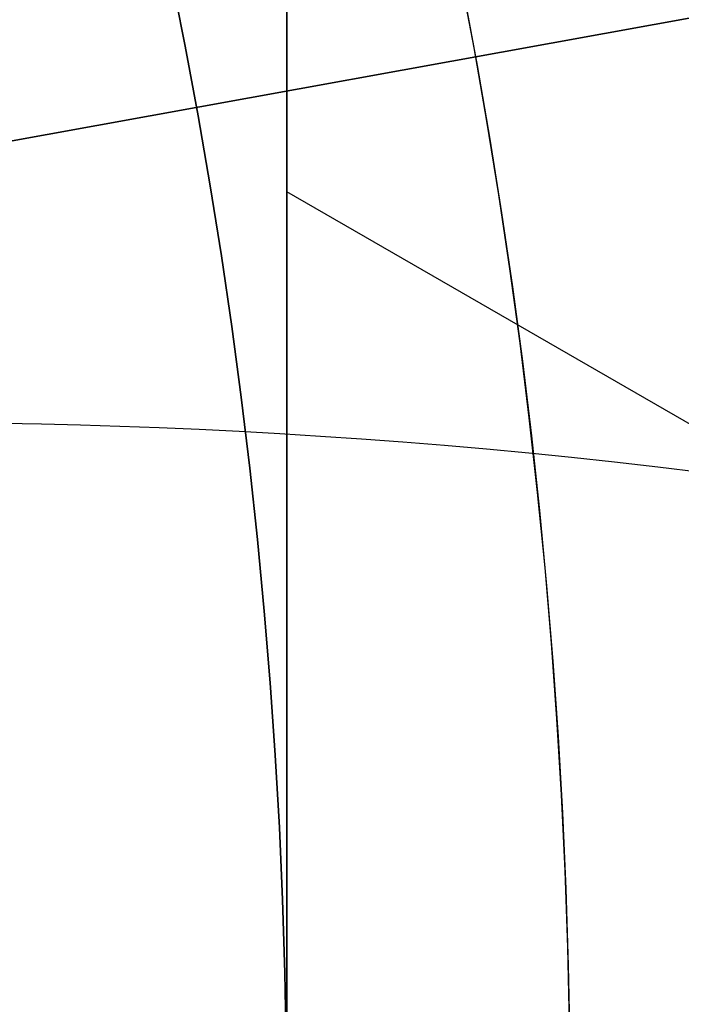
# Model space of a CAD drawing. Header units: millimetres. Extents: x -273 to 273, y -262 to 262.
# Tile 146 of 256: x 0.953 to 1.07, y 0.02 to 0.194. Entities that reach past the tile are written whole.
import ezdxf

# ---------------------------------------------------------------- set-up
doc = ezdxf.new("R2010")
doc.units = ezdxf.units.MM
doc.header["$MEASUREMENT"] = 0
doc.layers.add('Default', color=7, linetype='Continuous', true_color=0x000000)

# ---------------------------------------------------------------- blocks, each defined once
blk = doc.blocks.new('Block 01')
at = {"layer": 'Default', "color": 9, "true_color": 0xbfbfbf}
blk.add_line((1.186877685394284, -0.05573245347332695, 778.668000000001), (0.999999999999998, -0.1636263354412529, 778.668000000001), dxfattribs=at)
at = {"layer": 'Default', "color": 9, "true_color": 0xbfbfbf, "extrusion": (0.8660254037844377, 0.5000000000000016, -5.279685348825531e-16)}
blk.add_arc((-78.44800649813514, 794.3495265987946, 0.9999999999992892), 80.70000000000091, 206.9628232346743, 345.6440204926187, dxfattribs=at)
at = {"layer": 'Default', "color": 9, "true_color": 0xbfbfbf, "extrusion": (0.8660254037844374, 0.500000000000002, 0)}
blk.add_arc((-78.44800649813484, 794.3495265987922, 0.9999999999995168), 80.70000000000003, 327.7092750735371, 345.6440204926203, dxfattribs=at)
at = {"layer": 'Default', "color": 9, "true_color": 0xbfbfbf}
for points, knots in [([(0.9999999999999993, 0.9625595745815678, 779.189699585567), (0.9999999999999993, 1.280998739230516, 768.9222849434), (0.9999999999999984, 1.608226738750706, 758.6551502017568), (0.9999999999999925, 2.16290841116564, 741.7134129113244), (0.9999999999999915, 2.385163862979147, 735.0386403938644), (0.9999999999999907, 2.680020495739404, 726.3185048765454), (0.9999999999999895, 2.749496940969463, 724.2730361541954), (0.9999999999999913, 2.950221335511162, 718.3886082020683), (0.9999999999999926, 3.082223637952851, 714.5496747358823), (0.9999999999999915, 3.277304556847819, 708.9117359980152), (0.9999999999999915, 3.339734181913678, 707.1127082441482), (0.9999999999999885, 3.555340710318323, 700.9136911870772), (0.9999999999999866, 3.70928984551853, 696.5137288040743), (0.9999999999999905, 3.950457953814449, 689.6254209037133), (0.9999999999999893, 4.037597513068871, 687.1370725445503), (0.9999999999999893, 4.243346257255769, 681.2464907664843), (0.9999999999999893, 4.361796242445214, 677.8442516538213), (0.9999999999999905, 4.515059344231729, 673.3905213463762), (0.9999999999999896, 4.551104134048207, 672.3390726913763), (0.9999999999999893, 4.654748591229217, 669.3007794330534), (0.9999999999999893, 4.721901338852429, 667.3139195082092), (0.9999999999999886, 4.819302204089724, 664.3890582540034), (0.9999999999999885, 4.850315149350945, 663.4510824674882), (0.9999999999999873, 4.939106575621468, 660.7418510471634), (0.9999999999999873, 4.996199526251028, 658.9705727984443), (0.9999999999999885, 5.078196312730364, 656.3635239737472), (0.9999999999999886, 5.104171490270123, 655.5277872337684), (0.9999999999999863, 5.178117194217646, 653.1145003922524), (0.9999999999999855, 5.225159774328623, 651.5369216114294), (0.9999999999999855, 5.29177571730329, 649.2151569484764), (0.9999999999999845, 5.312728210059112, 648.4710108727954), (0.9999999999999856, 5.371892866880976, 646.3223061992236), (0.9999999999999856, 5.408934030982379, 644.9177149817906), (0.9999999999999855, 5.460257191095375, 642.8504632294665), (0.9999999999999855, 5.476222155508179, 642.1878448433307), (0.9999999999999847, 5.520726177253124, 640.2741157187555), (0.9999999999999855, 5.547853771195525, 639.0229716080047), (0.9999999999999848, 5.58403775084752, 637.1812211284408), (0.9999999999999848, 5.595070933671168, 636.5906540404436), (0.9999999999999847, 5.633113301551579, 634.4275768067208), (0.9999999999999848, 5.656253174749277, 632.854995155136), (0.9999999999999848, 5.683104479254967, 630.3453829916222), (0.9999999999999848, 5.690876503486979, 629.4083981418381), (0.9999999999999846, 5.704959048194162, 626.7757251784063), (0.9999999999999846, 5.705103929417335, 625.0799908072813), (0.9999999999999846, 5.686627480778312, 622.6148386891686), (0.9999999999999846, 5.678186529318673, 621.8453577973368), (0.9999999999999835, 5.64545024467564, 619.6685621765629), (0.9999999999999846, 5.613843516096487, 618.2613429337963), (0.9999999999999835, 5.547641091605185, 616.2076259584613), (0.9999999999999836, 5.523868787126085, 615.5607945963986), (0.9999999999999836, 5.446622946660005, 613.7124725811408), (0.9999999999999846, 5.385124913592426, 612.5113068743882), (0.9999999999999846, 5.275243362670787, 610.7489796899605), (0.9999999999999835, 5.237283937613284, 610.1871802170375), (0.9999999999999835, 5.118499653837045, 608.5617062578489), (0.9999999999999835, 5.029625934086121, 607.4986175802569), (0.9999999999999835, 4.881019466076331, 605.9291952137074), (0.9999999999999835, 4.83032082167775, 605.4220101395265), (0.9999999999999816, 4.673910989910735, 603.9353326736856), (0.9999999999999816, 4.560934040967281, 602.956608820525), (0.9999999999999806, 4.379236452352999, 601.5028346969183), (0.9999999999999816, 4.317553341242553, 601.0269018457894), (0.9999999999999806, 4.12857482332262, 599.6160337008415), (0.9999999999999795, 3.995433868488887, 598.6818870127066), (0.9999999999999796, 3.786684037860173, 597.287361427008), (0.9999999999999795, 3.716032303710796, 596.826235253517), (0.9999999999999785, 3.50066539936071, 595.4488499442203), (0.9999999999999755, 3.351765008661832, 594.5332490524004), (0.9999999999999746, 3.122282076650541, 593.1623081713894), (0.9999999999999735, 3.044892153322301, 592.7064300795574), (0.9999999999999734, 2.732205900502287, 590.8863798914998), (0.9999999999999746, 2.48970919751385, 589.5234549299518), (0.9999999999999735, 2.078471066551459, 587.25494673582), (0.9999999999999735, 1.91220008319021, 586.3489072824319), (0.9999999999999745, 1.410808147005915, 583.632654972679), (0.9999999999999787, 1.072868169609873, 581.822963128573), (0.9999999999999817, 0.5711502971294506, 579.1065381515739), (0.9999999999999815, 0.4046971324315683, 578.2002993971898), (0.9999999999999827, -0.09076097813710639, 575.4739079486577), (0.9999999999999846, -0.4145497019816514, 573.6527914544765), (0.9999999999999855, -0.8824460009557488, 570.9120456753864), (0.9999999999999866, -1.035911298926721, 569.9940308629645), (0.9999999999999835, -1.488219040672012, 567.219143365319), (0.9999999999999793, -1.775493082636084, 565.3603697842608), (0.9999999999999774, -2.18030329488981, 562.5551785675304), (0.9999999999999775, -2.311710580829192, 561.6107802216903), (0.9999999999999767, -2.6956154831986, 558.739862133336), (0.9999999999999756, -2.932182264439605, 556.8112103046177), (0.9999999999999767, -3.257130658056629, 553.8923683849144), (0.9999999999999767, -3.36147088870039, 552.9039599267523), (0.9999999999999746, -3.663546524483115, 549.8806416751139), (0.9999999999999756, -3.843391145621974, 547.8439591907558), (0.9999999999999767, -4.083989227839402, 544.7530731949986), (0.9999999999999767, -4.160288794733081, 543.7000679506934), (0.9999999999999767, -4.379039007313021, 540.4594946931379), (0.9999999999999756, -4.504346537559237, 538.2707934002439), (0.9999999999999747, -4.668144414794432, 534.9404097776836), (0.9999999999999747, -4.719466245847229, 533.7993364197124), (0.9999999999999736, -4.865625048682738, 530.2683522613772), (0.9999999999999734, -4.946798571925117, 527.8778965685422), (0.9999999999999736, -5.053184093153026, 524.2318923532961), (0.9999999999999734, -5.086627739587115, 522.9765634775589), (0.9999999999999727, -5.166318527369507, 519.7554249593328), (0.9999999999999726, -5.209125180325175, 517.7895314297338), (0.9999999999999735, -5.261845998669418, 515.1450833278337), (0.9999999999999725, -5.274934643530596, 514.4665890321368), (0.9999999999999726, -5.313790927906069, 512.3949672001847), (0.9999999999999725, -5.338397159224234, 511.0018180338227), (0.9999999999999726, -5.374120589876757, 508.8936473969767), (0.9999999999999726, -5.385971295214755, 508.1786381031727), (0.9999999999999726, -5.421515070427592, 505.9960504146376), (0.9999999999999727, -5.44455021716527, 504.5284613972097), (0.9999999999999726, -5.478716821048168, 502.3080902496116), (0.9999999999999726, -5.490179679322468, 501.5553131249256), (0.9999999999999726, -5.524920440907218, 499.2587152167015), (0.9999999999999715, -5.547960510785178, 497.7148908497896), (0.9999999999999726, -5.582803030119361, 495.3799789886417), (0.9999999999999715, -5.594605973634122, 494.5888914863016), (0.9999999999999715, -5.630680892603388, 492.1773672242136), (0.9999999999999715, -5.655055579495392, 490.5569319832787), (0.9999999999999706, -5.692442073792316, 488.1072702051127), (0.9999999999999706, -5.705190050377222, 487.2780396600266), (0.9999999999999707, -5.74436228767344, 484.7528019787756), (0.9999999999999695, -5.771155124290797, 483.0568005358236), (0.9999999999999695, -5.812589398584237, 480.4943105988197), (0.9999999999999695, -5.826764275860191, 479.6278145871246), (0.9999999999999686, -5.870422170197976, 476.9922073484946), (0.9999999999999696, -5.900470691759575, 475.2231054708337), (0.9999999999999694, -5.94709219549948, 472.5518411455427), (0.9999999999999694, -5.963052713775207, 471.6496680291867), (0.9999999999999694, -6.012209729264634, 468.9091680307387), (0.9999999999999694, -6.046105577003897, 467.0708536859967), (0.9999999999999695, -6.098688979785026, 464.2970022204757), (0.9999999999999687, -6.116670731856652, 463.3614517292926), (0.9999999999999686, -6.171965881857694, 460.5236705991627), (0.9999999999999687, -6.210054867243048, 458.6214550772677), (0.9999999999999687, -6.269009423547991, 455.7533387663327), (0.9999999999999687, -6.289124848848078, 454.7874225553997), (0.9999999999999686, -6.350823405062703, 451.8621084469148), (0.9999999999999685, -6.393205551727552, 449.9027274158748), (0.9999999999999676, -6.458574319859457, 446.9508051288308), (0.9999999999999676, -6.480812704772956, 445.9582472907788), (0.9999999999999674, -6.548807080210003, 442.9572863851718), (0.9999999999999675, -6.595336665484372, 440.9489008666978), (0.9999999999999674, -6.666795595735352, 437.9257695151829), (0.9999999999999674, -6.691023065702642, 436.9110070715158), (0.9999999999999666, -6.764833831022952, 433.8484250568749), (0.9999999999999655, -6.815119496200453, 431.8006224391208), (0.9999999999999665, -6.891976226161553, 428.7210187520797), (0.9999999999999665, -6.917935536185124, 427.689202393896), (0.9999999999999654, -7.023149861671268, 423.5381438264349), (0.9999999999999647, -7.103971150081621, 420.4189414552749), (0.9999999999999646, -7.241138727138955, 415.2075659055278), (0.9999999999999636, -7.296784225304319, 413.1153741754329), (0.9999999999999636, -7.437003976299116, 407.8807120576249), (0.9999999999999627, -7.522078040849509, 404.7382550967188), (0.9999999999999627, -7.635937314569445, 400.5500160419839), (0.9999999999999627, -7.664407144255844, 399.5042253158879), (0.9999999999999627, -7.749700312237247, 396.3732967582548), (0.9999999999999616, -7.806582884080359, 394.2881605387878), (0.9999999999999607, -7.891672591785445, 391.1648765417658), (0.9999999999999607, -7.919936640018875, 390.1267303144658), (0.9999999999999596, -8.004297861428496, 387.0239288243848), (0.9999999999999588, -8.060283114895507, 384.9592705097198), (0.9999999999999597, -8.14361918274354, 381.8691233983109), (0.9999999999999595, -8.171199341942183, 380.8436407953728), (0.9999999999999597, -8.253224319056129, 377.7832600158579), (0.9999999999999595, -8.307391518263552, 375.7483543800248), (0.9999999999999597, -8.387610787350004, 372.7048750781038), (0.9999999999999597, -8.414063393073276, 371.6963119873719), (0.9999999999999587, -8.492453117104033, 368.6903561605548), (0.9999999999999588, -8.54395021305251, 366.6929519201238), (0.9999999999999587, -8.619791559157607, 363.7073823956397), (0.9999999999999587, -8.644707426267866, 362.7192316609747), (0.9999999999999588, -8.718267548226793, 359.7774156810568), (0.9999999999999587, -8.766311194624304, 357.8237353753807), (0.9999999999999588, -8.836616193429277, 354.9050284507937), (0.9999999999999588, -8.859620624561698, 353.9400197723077), (0.9999999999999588, -8.927260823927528, 351.0697687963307), (0.9999999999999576, -8.971136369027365, 349.1645085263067), (0.9999999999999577, -9.034850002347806, 346.3193275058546), (0.9999999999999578, -9.055602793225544, 345.3794272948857), (0.9999999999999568, -9.116336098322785, 342.5858762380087), (0.9999999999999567, -9.155397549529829, 340.7322053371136), (0.9999999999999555, -9.21156898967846, 337.9649235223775), (0.9999999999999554, -9.229764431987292, 337.0513347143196), (0.9999999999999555, -9.282706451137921, 334.3373276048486), (0.9999999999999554, -9.31637641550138, 332.5368882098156), (0.9999999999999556, -9.364159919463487, 329.8495882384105), (0.9999999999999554, -9.379526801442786, 328.9627500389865), (0.9999999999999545, -9.423894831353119, 326.3288391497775), (0.9999999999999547, -9.451664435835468, 324.5817456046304), (0.9999999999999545, -9.490320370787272, 321.9742184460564), (0.9999999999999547, -9.502621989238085, 321.1138059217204), (0.9999999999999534, -9.53931983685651, 318.4428241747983), (0.9999999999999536, -9.562072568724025, 316.6322322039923), (0.9999999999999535, -9.59311716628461, 313.8735154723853), (0.9999999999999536, -9.60313404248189, 312.9254102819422), (0.9999999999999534, -9.630812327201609, 310.1118496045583), (0.9999999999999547, -9.646493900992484, 308.2463744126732), (0.9999999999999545, -9.665478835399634, 305.4627481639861), (0.9999999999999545, -9.671023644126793, 304.5446125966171), (0.9999999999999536, -9.689922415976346, 300.9248933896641), (0.9999999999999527, -9.697519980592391, 298.223278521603), (0.9999999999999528, -9.697964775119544, 293.7590302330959), (0.9999999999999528, -9.695019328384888, 291.9963982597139), (0.9999999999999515, -9.679547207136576, 287.6344381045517), (0.9999999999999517, -9.663126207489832, 285.0351232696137), (0.9999999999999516, -9.631127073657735, 281.5788330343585), (0.9999999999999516, -9.62236325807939, 280.7217952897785), (0.9999999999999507, -9.593669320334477, 278.1613667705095), (0.9999999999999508, -9.571257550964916, 276.4580037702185), (0.9999999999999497, -9.532633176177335, 273.9073598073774), (0.9999999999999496, -9.518965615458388, 273.0600403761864), (0.9999999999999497, -9.461142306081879, 269.6828585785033), (0.9999999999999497, -9.410324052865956, 267.1531103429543), (0.9999999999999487, -9.274660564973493, 261.2689274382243), (0.9999999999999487, -9.184113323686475, 257.9146251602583), (0.9999999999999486, -9.080691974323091, 254.5607204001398)], [-52.550842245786, -52.550842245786, -52.550842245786, -52.550842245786, -49.46913893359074, -49.46913893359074, -47.4655976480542, -47.4655976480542, -46.85160315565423, -46.85160315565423, -45.69924249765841, -45.69924249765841, -45.15920929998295, -45.15920929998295, -43.83841285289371, -43.83841285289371, -43.09145074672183, -43.09145074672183, -42.07016064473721, -42.07016064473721, -41.75454075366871, -41.75454075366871, -41.15814246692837, -41.15814246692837, -40.87659596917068, -40.87659596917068, -40.34493663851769, -40.34493663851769, -40.0940945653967, -40.0940945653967, -39.62061078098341, -39.62061078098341, -39.39727851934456, -39.39727851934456, -38.97575503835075, -38.97575503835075, -38.7769118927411, -38.7769118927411, -38.40148105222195, -38.40148105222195, -38.22428011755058, -38.22428011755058, -37.75245740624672, -37.75245740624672, -37.47135337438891, -37.47135337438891, -36.96264374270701, -36.96264374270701, -36.73178726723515, -36.73178726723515, -36.30953076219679, -36.30953076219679, -36.11535254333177, -36.11535254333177, -35.75454985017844, -35.75454985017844, -35.58562806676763, -35.58562806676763, -35.26560732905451, -35.26560732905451, -35.11269552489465, -35.11269552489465, -34.81714271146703, -34.81714271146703, -34.67317006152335, -34.67317006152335, -34.3901024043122, -34.3901024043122, -34.25015097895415, -34.25015097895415, -33.97186621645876, -33.97186621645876, -33.83314642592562, -33.83314642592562, -33.41785203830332, -33.41785203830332, -33.14150159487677, -33.14150159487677, -32.58920977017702, -32.58920977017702, -32.31279060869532, -32.31279060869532, -31.75789578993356, -31.75789578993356, -31.47867158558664, -31.47867158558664, -30.91444265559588, -30.91444265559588, -30.62839736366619, -30.62839736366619, -30.04550089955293, -30.04550089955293, -29.74733536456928, -29.74733536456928, -29.13398988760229, -29.13398988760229, -28.81726423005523, -28.81726423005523, -28.15960618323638, -28.15960618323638, -27.81694073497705, -27.81694073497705, -27.09940437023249, -27.09940437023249, -26.72267315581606, -26.72267315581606, -26.1327670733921, -26.1327670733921, -25.92918096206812, -25.92918096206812, -25.51117119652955, -25.51117119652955, -25.29663895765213, -25.29663895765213, -24.85630806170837, -24.85630806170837, -24.63044874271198, -24.63044874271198, -24.16724985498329, -24.16724985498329, -23.9298971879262, -23.9298971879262, -23.44371162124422, -23.44371162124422, -23.1949130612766, -23.1949130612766, -22.68604916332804, -22.68604916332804, -22.42606558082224, -22.42606558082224, -21.89525851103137, -21.89525851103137, -21.62456422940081, -21.62456422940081, -21.07297624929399, -21.07297624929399, -20.7922592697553, -20.7922592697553, -20.22148029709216, -20.22148029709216, -19.93164261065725, -19.93164261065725, -19.3436908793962, -19.3436908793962, -19.04584880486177, -19.04584880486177, -18.44317153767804, -18.44317153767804, -18.13865605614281, -18.13865605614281, -17.52413012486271, -17.52413012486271, -17.21448726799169, -17.21448726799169, -16.2784125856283, -16.2784125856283, -15.6505331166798, -15.6505331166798, -14.70745062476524, -14.70745062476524, -14.39359716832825, -14.39359716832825, -13.76782357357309, -13.76782357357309, -13.45626429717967, -13.45626429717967, -12.83663912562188, -12.83663912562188, -12.52888309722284, -12.52888309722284, -11.91819516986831, -11.91819516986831, -11.61552218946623, -11.61552218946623, -11.01610182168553, -11.01610182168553, -10.71956238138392, -10.71956238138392, -10.13328115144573, -10.13328115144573, -9.843696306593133, -9.843696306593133, -9.27196677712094, -9.27196677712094, -8.989928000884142, -8.989928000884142, -8.433703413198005, -8.433703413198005, -8.159572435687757, -8.159572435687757, -7.619346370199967, -7.619346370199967, -7.353254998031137, -7.353254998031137, -6.829060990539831, -6.829060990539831, -6.570910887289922, -6.570910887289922, -6.027690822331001, -6.027690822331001, -5.743243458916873, -5.743243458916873, -5.18358175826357, -5.18358175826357, -4.908136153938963, -4.908136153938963, -4.097651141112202, -4.097651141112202, -3.568861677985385, -3.568861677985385, -2.789054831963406, -2.789054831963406, -2.531930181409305, -2.531930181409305, -2.020878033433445, -2.020878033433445, -1.766649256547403, -1.766649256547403, -1.007574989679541, -1.007574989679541, -0.000925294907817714, -0.000925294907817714, -0.000925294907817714, -0.000925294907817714]), ([(0.9999999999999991, -0.2052013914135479, 771.7291281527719), (0.9999999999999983, 0.03975907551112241, 763.9344681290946), (0.9999999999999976, 0.2898410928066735, 756.1399690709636), (0.9999999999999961, 0.7635466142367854, 741.6708128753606), (0.9999999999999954, 0.9858062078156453, 734.9961111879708), (0.9999999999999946, 1.280655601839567, 726.2760610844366), (0.9999999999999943, 1.350131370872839, 724.2306072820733), (0.9999999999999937, 1.550852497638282, 718.3462274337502), (0.9999999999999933, 1.682852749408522, 714.5073271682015), (0.9999999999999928, 1.877930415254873, 708.8694455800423), (0.9999999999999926, 1.940358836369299, 707.070441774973), (0.9999999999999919, 2.1559601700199, 700.871538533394), (0.9999999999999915, 2.309905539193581, 696.4716660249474), (0.9999999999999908, 2.551066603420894, 689.5835586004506), (0.9999999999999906, 2.638202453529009, 687.0953208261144), (0.9999999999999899, 2.843937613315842, 681.2051568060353), (0.9999999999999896, 2.962378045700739, 677.8032248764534), (0.9999999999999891, 3.115628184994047, 673.3499515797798), (0.999999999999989, 3.151668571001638, 672.2986527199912), (0.9999999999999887, 3.255297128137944, 669.2608965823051), (0.9999999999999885, 3.32243878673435, 667.2744239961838), (0.9999999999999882, 3.419822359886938, 664.3501933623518), (0.9999999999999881, 3.450828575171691, 663.4124608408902), (0.9999999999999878, 3.539596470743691, 660.704074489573), (0.9999999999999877, 3.596673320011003, 658.9333980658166), (0.9999999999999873, 3.678645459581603, 656.3273161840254), (0.9999999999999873, 3.704611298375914, 655.4919445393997), (0.999999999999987, 3.778525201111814, 653.0798993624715), (0.9999999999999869, 3.825546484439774, 651.503197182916), (0.9999999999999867, 3.892130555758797, 649.1828278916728), (0.9999999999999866, 3.913071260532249, 648.4392005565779), (0.9999999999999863, 3.972196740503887, 646.2922325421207), (0.9999999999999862, 4.009212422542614, 644.8888592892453), (0.999999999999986, 4.060498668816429, 642.8235324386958), (0.9999999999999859, 4.076450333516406, 642.161620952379), (0.9999999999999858, 4.120911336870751, 640.2502285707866), (0.9999999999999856, 4.14801225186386, 639.0007143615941), (0.9999999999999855, 4.184159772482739, 637.1615244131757), (0.9999999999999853, 4.19518031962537, 636.57188790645), (0.9999999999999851, 4.233168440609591, 634.4129167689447), (0.999999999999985, 4.256278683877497, 632.8435107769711), (0.9999999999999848, 4.283098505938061, 630.3395495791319), (0.9999999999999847, 4.290862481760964, 629.4050399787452), (0.9999999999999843, 4.3049359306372, 626.7807965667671), (0.9999999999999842, 4.305114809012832, 625.0910165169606), (0.999999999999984, 4.286757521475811, 622.6353096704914), (0.9999999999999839, 4.278371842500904, 621.8693201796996), (0.9999999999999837, 4.245857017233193, 619.7039926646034), (0.9999999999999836, 4.21447517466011, 618.3047490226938), (0.9999999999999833, 4.148732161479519, 616.2634379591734), (0.9999999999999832, 4.12514340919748, 615.6210389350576), (0.9999999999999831, 4.048541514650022, 613.7866823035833), (0.999999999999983, 3.987582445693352, 612.5950460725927), (0.9999999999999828, 3.878670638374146, 610.8472161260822), (0.9999999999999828, 3.841069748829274, 610.2903893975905), (0.9999999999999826, 3.723445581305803, 608.6798807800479), (0.9999999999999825, 3.635454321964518, 607.6267784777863), (0.9999999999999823, 3.488318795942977, 606.0721949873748), (0.9999999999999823, 3.438128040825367, 605.569870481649), (0.9999999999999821, 3.283251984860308, 604.0971539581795), (0.999999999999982, 3.171363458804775, 603.1275236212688), (0.9999999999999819, 2.991376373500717, 601.6869588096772), (0.9999999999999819, 2.930246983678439, 601.2151505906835), (0.9999999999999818, 2.742844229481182, 599.8156275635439), (0.9999999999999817, 2.610761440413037, 598.8886963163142), (0.9999999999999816, 2.403598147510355, 597.5044463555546), (0.9999999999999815, 2.333431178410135, 597.0463870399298), (0.9999999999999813, 2.119379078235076, 595.6771341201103), (0.9999999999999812, 1.971324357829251, 594.7665961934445), (0.9999999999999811, 1.743064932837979, 593.402754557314), (0.9999999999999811, 1.666031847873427, 592.9489163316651), (0.999999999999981, 1.354493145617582, 591.1353137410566), (0.9999999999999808, 1.112800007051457, 589.7767941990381), (0.9999999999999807, 0.7026845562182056, 587.5143018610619), (0.9999999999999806, 0.5367179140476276, 586.6098754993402), (0.9999999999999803, 0.035694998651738, 583.8955381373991), (0.9999999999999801, -0.3021880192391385, 582.0861495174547), (0.9999999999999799, -0.8040808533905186, 579.3688656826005), (0.9999999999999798, -0.9707572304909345, 578.4614631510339), (0.9999999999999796, -1.467305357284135, 575.7292890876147), (0.9999999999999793, -1.791945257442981, 573.9035507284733), (0.9999999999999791, -2.261264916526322, 571.1548994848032), (0.999999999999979, -2.415306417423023, 570.2336020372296), (0.9999999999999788, -2.869558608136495, 567.4473514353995), (0.9999999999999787, -3.158147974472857, 565.5804883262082), (0.9999999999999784, -3.564914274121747, 562.762602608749), (0.9999999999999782, -3.697004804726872, 561.8136061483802), (0.999999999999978, -4.082972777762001, 558.9282844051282), (0.9999999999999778, -4.320842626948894, 556.9898160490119), (0.9999999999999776, -4.647599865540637, 554.0561529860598), (0.9999999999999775, -4.752521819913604, 553.0627493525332), (0.9999999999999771, -5.056228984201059, 550.0247599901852), (0.999999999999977, -5.237049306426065, 547.9783932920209), (0.9999999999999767, -5.478921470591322, 544.8733274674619), (0.9999999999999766, -5.555603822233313, 543.8158340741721), (0.9999999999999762, -5.775360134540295, 540.5628881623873), (0.999999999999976, -5.90123965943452, 538.3662981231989), (0.9999999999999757, -6.065739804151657, 535.024765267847), (0.9999999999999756, -6.117259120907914, 533.8804352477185), (0.9999999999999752, -6.263903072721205, 530.3412794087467), (0.999999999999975, -6.345337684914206, 527.9459071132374), (0.9999999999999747, -6.452022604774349, 524.2933648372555), (0.9999999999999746, -6.48554370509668, 523.036415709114), (0.9999999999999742, -6.565390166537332, 519.8121244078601), (0.999999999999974, -6.608270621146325, 517.8446980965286), (0.9999999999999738, -6.661070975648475, 515.1984166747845), (0.9999999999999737, -6.674175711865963, 514.5196220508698), (0.9999999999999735, -6.713072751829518, 512.4473730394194), (0.9999999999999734, -6.737701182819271, 511.0538969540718), (0.9999999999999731, -6.773451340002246, 508.9453584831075), (0.9999999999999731, -6.785308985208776, 508.2303083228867), (0.9999999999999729, -6.820868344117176, 506.0478120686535), (0.9999999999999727, -6.843910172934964, 504.5803553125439), (0.9999999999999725, -6.878081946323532, 502.3602769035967), (0.9999999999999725, -6.889545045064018, 501.6076602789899), (0.9999999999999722, -6.924282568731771, 499.3117057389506), (0.999999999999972, -6.947317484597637, 497.7683642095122), (0.9999999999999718, -6.98214837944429, 495.4342466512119), (0.9999999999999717, -6.993946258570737, 494.6434706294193), (0.9999999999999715, -7.030002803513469, 492.2329982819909), (0.9999999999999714, -7.054362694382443, 490.6133034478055), (0.9999999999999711, -7.091723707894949, 488.1648017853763), (0.999999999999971, -7.104462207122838, 487.3359909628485), (0.9999999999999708, -7.143603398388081, 484.8120925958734), (0.9999999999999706, -7.170373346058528, 483.1170107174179), (0.9999999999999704, -7.211770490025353, 480.5559323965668), (0.9999999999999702, -7.225932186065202, 479.689928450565), (0.99999999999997, -7.269548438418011, 477.05584621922), (0.9999999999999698, -7.299567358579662, 475.2877772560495), (0.9999999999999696, -7.346142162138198, 472.6180800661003), (0.9999999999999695, -7.362086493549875, 471.7164411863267), (0.9999999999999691, -7.411193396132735, 468.9775661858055), (0.999999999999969, -7.445054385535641, 467.1403425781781), (0.9999999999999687, -7.497583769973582, 464.3681326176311), (0.9999999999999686, -7.515547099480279, 463.4331329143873), (0.9999999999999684, -7.570786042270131, 460.5970035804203), (0.9999999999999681, -7.608836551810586, 458.6958890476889), (0.9999999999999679, -7.667732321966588, 455.8294188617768), (0.9999999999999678, -7.687827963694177, 454.8640478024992), (0.9999999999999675, -7.749466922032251, 451.9403483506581), (0.9999999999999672, -7.791808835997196, 449.9820368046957), (0.999999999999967, -7.8571169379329, 447.0317037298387), (0.9999999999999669, -7.879335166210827, 446.039665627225), (0.9999999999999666, -7.947269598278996, 443.040224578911), (0.9999999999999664, -7.993759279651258, 441.0328391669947), (0.9999999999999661, -8.065158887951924, 438.0111839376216), (0.999999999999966, -8.089366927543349, 436.996897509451), (0.9999999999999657, -8.16312078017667, 433.935686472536), (0.9999999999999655, -8.213369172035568, 431.8887788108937), (0.9999999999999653, -8.29017147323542, 428.8104846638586), (0.9999999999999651, -8.316113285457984, 427.779082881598), (0.9999999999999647, -8.421262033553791, 423.6295282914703), (0.9999999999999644, -8.502036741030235, 420.5114153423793), (0.9999999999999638, -8.639134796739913, 415.301706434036), (0.9999999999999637, -8.694756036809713, 413.2100918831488), (0.9999999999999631, -8.834924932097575, 407.9766352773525), (0.9999999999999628, -8.919974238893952, 404.8348066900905), (0.9999999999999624, -9.033806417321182, 400.6473439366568), (0.9999999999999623, -9.062271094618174, 399.6017010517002), (0.999999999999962, -9.147552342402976, 396.4711265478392), (0.9999999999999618, -9.204429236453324, 394.3861965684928), (0.9999999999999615, -9.289513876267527, 391.2631780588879), (0.9999999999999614, -9.31777740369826, 390.2250910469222), (0.999999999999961, -9.402140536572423, 387.1223808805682), (0.9999999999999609, -9.458129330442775, 385.0577547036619), (0.9999999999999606, -9.541474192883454, 381.9676132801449), (0.9999999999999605, -9.569058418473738, 380.9421041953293), (0.9999999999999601, -9.651098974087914, 377.8815598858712), (0.9999999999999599, -9.705278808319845, 375.8465172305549), (0.9999999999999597, -9.785520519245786, 372.8027908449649), (0.9999999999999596, -9.811981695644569, 371.7941176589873), (0.9999999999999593, -9.890400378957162, 368.7877490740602), (0.999999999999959, -9.941918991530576, 366.7900421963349), (0.9999999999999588, -10.0177960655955, 363.8039778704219), (0.9999999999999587, -10.04272487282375, 362.8156349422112), (0.9999999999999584, -10.11632688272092, 359.8731611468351), (0.9999999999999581, -10.16440059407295, 357.9190152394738), (0.9999999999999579, -10.23475404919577, 354.9995696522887), (0.9999999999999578, -10.25777558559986, 354.034287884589), (0.9999999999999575, -10.32546992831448, 351.163137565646), (0.9999999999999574, -10.36938359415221, 349.2572510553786), (0.999999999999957, -10.433157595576, 346.4110910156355), (0.9999999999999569, -10.45393136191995, 345.4708380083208), (0.9999999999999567, -10.51473010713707, 342.6761499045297), (0.9999999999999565, -10.55383703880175, 340.8216947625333), (0.9999999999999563, -10.61007961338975, 338.0531977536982), (0.9999999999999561, -10.62829949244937, 337.1391779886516), (0.9999999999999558, -10.68131693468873, 334.4238014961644), (0.9999999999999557, -10.71503879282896, 332.6224236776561), (0.9999999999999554, -10.762902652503, 329.9336785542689), (0.9999999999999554, -10.7782968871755, 329.0463336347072), (0.999999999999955, -10.8227485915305, 326.410829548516), (0.9999999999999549, -10.85057526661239, 324.6626495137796), (0.9999999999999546, -10.88931877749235, 322.0534572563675), (0.9999999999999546, -10.90164996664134, 321.1924661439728), (0.9999999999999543, -10.93844127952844, 318.5196234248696), (0.9999999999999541, -10.96125860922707, 316.7077490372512), (0.9999999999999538, -10.99240361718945, 313.9470411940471), (0.9999999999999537, -11.00245550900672, 312.9982273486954), (0.9999999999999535, -11.03023938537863, 310.1824642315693), (0.9999999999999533, -11.04599193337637, 308.3154951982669), (0.9999999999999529, -11.0650839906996, 305.5295941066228), (0.9999999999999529, -11.07066441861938, 304.6106776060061), (0.9999999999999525, -11.08970462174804, 300.9877286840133), (0.9999999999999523, -11.09740779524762, 298.2836648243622), (0.9999999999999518, -11.09802542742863, 293.8152786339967), (0.9999999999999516, -11.09514746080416, 292.0509579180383), (0.9999999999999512, -11.07983907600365, 287.6847548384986), (0.9999999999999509, -11.06351255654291, 285.0828856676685), (0.9999999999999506, -11.03163321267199, 281.6231920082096), (0.9999999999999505, -11.02289856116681, 280.7653054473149), (0.9999999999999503, -10.99429016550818, 278.2023441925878), (0.99999999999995, -10.97193319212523, 276.4972971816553), (0.9999999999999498, -10.9333871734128, 273.9441370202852), (0.9999999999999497, -10.91974508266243, 273.0959854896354), (0.9999999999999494, -10.86202136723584, 269.7155293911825), (0.9999999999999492, -10.81127225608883, 267.1833387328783), (0.9999999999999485, -10.67568597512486, 261.2905291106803), (0.9999999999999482, -10.58511832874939, 257.9300429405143), (0.9999999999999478, -10.48135596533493, 254.5607203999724)], [0.742078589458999, 0.742078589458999, 0.742078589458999, 0.742078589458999, 3.081672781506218, 3.081672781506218, 5.085228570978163, 5.085228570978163, 5.699229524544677, 5.699229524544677, 6.851600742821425, 6.851600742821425, 7.391636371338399, 7.391636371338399, 8.712429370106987, 8.712429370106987, 9.459371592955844, 9.459371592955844, 10.48058769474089, 10.48058769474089, 10.79616825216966, 10.79616825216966, 11.39246091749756, 11.39246091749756, 11.6739394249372, 11.6739394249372, 12.20542761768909, 12.20542761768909, 12.45616459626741, 12.45616459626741, 12.92939376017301, 12.92939376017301, 13.15257433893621, 13.15257433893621, 13.57373986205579, 13.57373986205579, 13.77237444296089, 13.77237444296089, 14.14732293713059, 14.14732293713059, 14.32424782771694, 14.32424782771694, 14.79512620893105, 14.79512620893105, 15.07549266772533, 15.07549266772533, 15.5824250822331, 15.5824250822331, 15.81223812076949, 15.81223812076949, 16.2321086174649, 16.2321086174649, 16.42495946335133, 16.42495946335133, 16.78290532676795, 16.78290532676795, 16.95033443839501, 16.95033443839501, 17.2673534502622, 17.2673534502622, 17.41880188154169, 17.41880188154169, 17.71161253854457, 17.71161253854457, 17.85433926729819, 17.85433926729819, 18.13522422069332, 18.13522422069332, 18.27424665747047, 18.27424665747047, 18.55099645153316, 18.55099645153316, 18.68909745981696, 18.68909745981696, 19.10305581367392, 19.10305581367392, 19.37891870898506, 19.37891870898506, 19.93112780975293, 19.93112780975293, 20.20790738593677, 20.20790738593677, 20.76422196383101, 20.76422196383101, 21.04445097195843, 21.04445097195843, 21.61114858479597, 21.61114858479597, 21.89859350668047, 21.89859350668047, 22.48447090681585, 22.48447090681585, 22.78415035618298, 22.78415035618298, 23.40042640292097, 23.40042640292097, 23.71850893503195, 23.71850893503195, 24.37855119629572, 24.37855119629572, 24.72220143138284, 24.72220143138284, 25.44122734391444, 25.44122734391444, 25.81845179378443, 25.81845179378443, 26.40882859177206, 26.40882859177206, 26.61250850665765, 26.61250850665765, 27.03062390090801, 27.03062390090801, 27.24517225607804, 27.24517225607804, 27.6854713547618, 27.6854713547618, 27.91128655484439, 27.91128655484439, 28.37434883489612, 28.37434883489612, 28.61161227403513, 28.61161227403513, 29.09758433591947, 29.09758433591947, 29.34626138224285, 29.34626138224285, 29.85485839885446, 29.85485839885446, 30.11469894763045, 30.11469894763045, 30.64520548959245, 30.64520548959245, 30.91574426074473, 30.91574426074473, 31.46701470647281, 31.46701470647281, 31.74757137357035, 31.74757137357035, 32.31803005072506, 32.31803005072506, 32.60770926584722, 32.60770926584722, 33.19535043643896, 33.19535043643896, 33.49304179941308, 33.49304179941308, 34.09542957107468, 34.09542957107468, 34.39980757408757, 34.39980757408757, 35.01407576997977, 35.01407576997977, 35.32359967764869, 35.32359967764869, 36.2593639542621, 36.2593639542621, 36.88708132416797, 36.88708132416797, 37.82999197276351, 37.82999197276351, 38.14380664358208, 38.14380664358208, 38.76952949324, 38.76952949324, 39.08107655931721, 39.08107655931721, 39.70070316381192, 39.70070316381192, 40.00847265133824, 40.00847265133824, 40.61921265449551, 40.61921265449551, 40.92192411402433, 40.92192411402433, 41.52144609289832, 41.52144609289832, 41.81804855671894, 41.81804855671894, 42.40448009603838, 42.40448009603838, 42.69415212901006, 42.69415212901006, 43.26607993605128, 43.26607993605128, 43.54822969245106, 43.54822969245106, 44.10469970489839, 44.10469970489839, 44.37896497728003, 44.37896497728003, 44.9194824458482, 44.9194824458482, 45.18573069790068, 45.18573069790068, 45.71026023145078, 45.71026023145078, 45.96858862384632, 45.96858862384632, 46.5122033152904, 46.5122033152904, 46.7968684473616, 46.7968684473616, 47.3569884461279, 47.3569884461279, 47.63267330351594, 47.63267330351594, 48.44390755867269, 48.44390755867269, 48.9732130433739, 48.9732130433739, 49.75379990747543, 49.75379990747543, 50.01118368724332, 50.01118368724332, 50.52274989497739, 50.52274989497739, 50.77723268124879, 50.77723268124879, 51.53705264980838, 51.53705264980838, 52.5455749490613, 52.5455749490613, 52.5455749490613, 52.5455749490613]), ([(0.9999999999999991, -0.2052013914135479, 771.7291281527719), (0.9999999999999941, -0.1015576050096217, 772.0778575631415), (0.9999999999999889, -0.009121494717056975, 772.4476001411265), (0.9999999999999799, 0.1217805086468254, 773.0785063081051), (0.9999999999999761, 0.168123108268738, 773.3381780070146), (0.999999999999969, 0.2396833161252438, 773.8483036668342), (0.9999999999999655, 0.2679491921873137, 774.0983253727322), (0.9999999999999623, 0.2679491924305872, 774.3403127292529)], [0.040812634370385, 0.040812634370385, 0.040812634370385, 0.040812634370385, 0.145192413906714, 0.145192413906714, 0.217788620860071, 0.217788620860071, 0.290384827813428, 0.290384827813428, 0.290384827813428, 0.290384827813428])]:
    blk.add_open_spline(points, degree=3, knots=knots, dxfattribs=at)
for points in [[(1, -0.4367668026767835, 779.1463001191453), (0.9999999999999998, 0.2628963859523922, 779.1679998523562), (0.9999999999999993, 0.9625595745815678, 779.189699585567)], [(1.000000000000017, 0.2679491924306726, 778.668000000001), (1.000000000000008, -0.07698851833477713, 778.6679999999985), (0.9999999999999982, -0.4219262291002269, 778.667999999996)], [(1.223012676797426, -0.118320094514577, 778.668000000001), (1.111506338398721, 0.07481454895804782, 778.668000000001), (1.000000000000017, 0.2679491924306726, 778.668000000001)]]:
    blk.add_open_spline(points, degree=2, dxfattribs=at)

msp = doc.modelspace()

# ---------------------------------------------------------------- linework, layer by layer
at = {"layer": 'Default', "color": 9, "true_color": 0xbfbfbf}
for p, q in [((-1.820292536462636, -0.3302046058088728, -560.768000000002), (1.820292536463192, 0.3302046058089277, -560.768000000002)), ((1.820292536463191, 0.330204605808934, -556.168000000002), (0.3099417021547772, 0.05622402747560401, -556.168000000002))]:
    msp.add_line(p, q, dxfattribs=at)
for centre, radius in [((2.48689957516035e-13, 4.67546815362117e-14, -579.6680000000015), 16), ((1.76744971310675e-13, 1.17676755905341e-15, -67.067876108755), 3.5), ((1.502247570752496e-14, 1.572370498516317e-15, -65.41749310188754), 3.5), ((1.766383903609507e-13, 3.113232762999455e-15, -62.66787610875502), 3), ((1.76717114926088e-13, 1.682889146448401e-15, -65.91787610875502), 2.625), ((2.48689957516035e-13, 4.217312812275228e-14, -582.5224783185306), 2.552031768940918), ((2.581645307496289e-14, 3.38909400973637e-15, -61.26787610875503), 2.4585), ((2.486899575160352e-13, 4.553261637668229e-14, -580.4293920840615), 2), ((2.77542757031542e-13, 3.047517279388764e-14, -558.4680000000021), 1.85), ((1.767849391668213e-13, 4.505931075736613e-16, -68.71787610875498), 1.25), ((1.768200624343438e-13, -1.875601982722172e-16, -70.16787610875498), 1.05), ((2.761611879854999e-13, 3.545958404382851e-14, -555.668000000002), 0.9999999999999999)]:
    msp.add_circle(centre, radius, dxfattribs=at)
for centre, radius, start, end in [((-1.395194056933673e-13, 8.22590239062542e-15), 100.8499999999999, 0.002522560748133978, 180), ((-1.324139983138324e-13, 1.730501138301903e-14, -43.99999999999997), 100.8499999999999, 0.002522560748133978, 180), ((-3.8628076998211e-14, 1.277357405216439e-14, -22), 100.85, 0.002522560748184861, 270), ((3.505158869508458e-14, 1.727075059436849e-14, -44), 100.0500000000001, 0.002522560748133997, 180.0000000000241), ((3.320097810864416e-14, 8.206820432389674e-15), 100.0500000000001, 0.002522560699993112, 180), ((-3.8628076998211e-14, 1.277357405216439e-14, -22), 100.05, 0.00252256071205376, 270), ((2.486899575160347e-13, 4.820173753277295e-14, -579.1680000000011), 15.99999999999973, 269.9999999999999, 89.99999999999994), ((2.48689957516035e-13, 4.464902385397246e-14, -580.168000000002), 16, 270, 89.99999999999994), ((2.486899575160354e-13, 7.48470901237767e-14, -578.6680000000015), 15.49999999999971, 269.9999999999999, 89.9999999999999), ((2.486899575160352e-13, 9.565976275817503e-15, -603.1680000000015), 7.499999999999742, 269.9999999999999, 89.99999999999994), ((2.486899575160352e-13, 4.598129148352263e-14, -580.1680000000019), 7.500000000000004, 270, 89.99999999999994), ((2.48689957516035e-13, 7.789619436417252e-15, -603.668000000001), 6.999999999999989, 269.9999999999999, 89.9999999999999), ((2.48689957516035e-13, 7.345530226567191e-15, -603.6680000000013), 4.458500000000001, 270, 89.99999999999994), ((2.486344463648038e-13, 1.275439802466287e-14, -583.6680000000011), 4.45849999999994, 277.9224263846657, 89.9999999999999), ((2.448644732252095e-14, 7.79312288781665e-15, -62.8678761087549), 4.449999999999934, 59.47667614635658, 239.4766761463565), ((2.185933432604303e-14, -9.758911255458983e-15, -59.66787610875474), 4.450000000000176, 59.47667614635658, 239.4766761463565), ((2.410389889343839e-14, 7.796626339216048e-15, -62.8678761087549), 4.449999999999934, 239.4766761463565, 59.47667614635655), ((2.080400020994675e-14, -9.18803421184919e-15, -59.66787610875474), 4.450000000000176, 239.4766761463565, 59.47667614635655), ((1.76525766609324e-13, 1.571503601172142e-15, -66.16787610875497), 3.5, 0.1740811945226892, 180.1740811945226), ((1.753766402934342e-13, 8.090921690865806e-16, -67.96787610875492), 3.499999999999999, 2.220794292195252, 178.1273680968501), ((3.33066907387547e-15, 2.23850431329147e-15, -66.16787610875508), 3.500000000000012, 0, 89.9999999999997), ((1.376676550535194e-14, 2.016459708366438e-15, -64.66711009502), 3.500000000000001, 0, 89.9999999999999), ((1.789678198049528e-13, 4.439868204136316e-15, -59.66787610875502), 3.000000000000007, 0.1740811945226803, 180.1740811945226), ((1.765272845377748e-13, 1.573240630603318e-15, -65.66787610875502), 3, 0.1740811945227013, 180.1740811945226), ((2.142905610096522e-14, 2.873867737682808e-15, -62.86787610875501), 2.999765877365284, 329.4766761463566, 149.4766761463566), ((2.997251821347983e-14, 4.076401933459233e-15, -59.66787610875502), 2.999765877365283, 329.4766761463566, 149.4766761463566), ((1.765241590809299e-13, 2.016457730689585e-15, -65.66787610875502), 2.625, 0.1740811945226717, 180.1740811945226), ((1.765255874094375e-13, 2.015592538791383e-15, -66.16787610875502), 2.625, 0.1740811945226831, 180.1740811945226), ((1.771915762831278e-13, 4.656708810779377e-15, -59.16787610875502), 2.500000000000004, 0.1740811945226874, 180.1740811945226), ((2.197891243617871e-14, 2.744134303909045e-15, -62.55537610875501), 2.458500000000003, 329.4766761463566, 149.4766761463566), ((2.974346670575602e-14, 3.422327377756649e-15, -59.98037610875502), 2.458500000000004, 329.4766761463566, 149.4766761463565), ((2.48689957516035e-13, 4.265062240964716e-14, -582.190784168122), 2.000000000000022, 269.9999999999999, 89.99999999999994), ((2.486899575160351e-13, 4.775764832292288e-14, -578.668000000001), 2, 270, 89.99999999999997), ((2.779998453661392e-13, 3.330913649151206e-14, -556.168000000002), 1.85, 280.2817592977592, 90.00000000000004), ((2.791100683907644e-13, 2.676055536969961e-14, -560.768000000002), 1.850000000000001, 280.2817592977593, 90.00000000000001), ((2.097795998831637e-14, 2.441837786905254e-15, -62.86787610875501), 2.999765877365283, 149.4766761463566, 329.4766761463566), ((2.978805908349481e-14, 4.140150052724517e-15, -59.66787610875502), 2.999765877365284, 149.4766761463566, 329.4766761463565), ((0.0009480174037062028, 0.0009537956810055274, -69.96787610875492), 1.250951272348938, 270.0435534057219, 180.2176346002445), ((1.785913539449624e-13, 7.674588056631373e-16, -67.96787610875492), 1.25, 5.913251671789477, 174.4349107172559), ((1.767478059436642e-13, 1.277799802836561e-16, -70.16787610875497), 1.05, 0.174081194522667, 180.1740811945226), ((2.757793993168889e-13, 3.547390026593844e-14, -556.168000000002), 1, 3.2461146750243e-14, 180), ((2.76445533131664e-13, 3.544526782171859e-14, -555.168000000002), 1, 3.246114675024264e-14, 180)]:
    msp.add_arc(centre, radius, start, end, dxfattribs=at)
for points, weights, knots in [([(-112.052876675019, 3.686125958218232e-13, -41.67126407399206), (-112.052876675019, -112.052876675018, -41.67126407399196), (-3.551012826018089e-13, -112.052876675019, -41.67126407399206), (112.052876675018, -112.052876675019, -41.67126407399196), (112.052876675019, -3.848246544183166e-13, -41.67126407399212), (112.052876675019, 112.0528766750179, -41.671264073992), (3.859245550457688e-13, 112.052876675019, -41.67126407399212)], [1, 0.7071067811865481, 1, 0.7071067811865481, 1, 0.7071067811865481, 1], [-528.0367412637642, -528.0367412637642, -528.0367412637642, -352.0244941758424, -352.0244941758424, -176.0122470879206, -176.0122470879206, 0, 0, 0]), ([(3.733584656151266e-13, 108.255644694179, -41.67126407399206), (108.255644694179, 108.255644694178, -41.67126407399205), (108.255644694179, -3.295794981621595e-13, -41.67126407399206), (108.255644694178, -108.255644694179, -41.67126407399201), (-3.424886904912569e-13, -108.255644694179, -41.67126407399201), (-108.255644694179, -108.255644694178, -41.67126407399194), (-108.255644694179, 3.561743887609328e-13, -41.67126407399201)], [1, 0.7071067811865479, 1, 0.7071067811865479, 1, 0.7071067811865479, 1], [0, 0, 0, 170.0475690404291, 170.0475690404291, 340.0951380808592, 340.0951380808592, 510.1427071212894, 510.1427071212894, 510.1427071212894]), ([(2.109977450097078e-13, 58.94401797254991, -59.09351528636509), (58.94401797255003, 58.94401797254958, -59.09351528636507), (58.94401797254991, -1.942115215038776e-13, -59.09351528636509), (58.94401797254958, -58.94401797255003, -59.09351528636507), (-1.805700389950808e-13, -58.94401797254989, -59.09351528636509), (-58.94401797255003, -58.94401797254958, -59.09351528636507), (-58.9440179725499, 1.973562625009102e-13, -59.09351528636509), (-58.94401797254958, 58.94401797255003, -59.09351528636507), (2.109977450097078e-13, 58.94401797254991, -59.09351528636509)], [0.9909948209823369, 0.7007391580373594, 0.9909948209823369, 0.7007391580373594, 0.9909948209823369, 0.7007391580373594, 0.9909948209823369, 0.7007391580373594, 0.9909948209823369], [0, 0, 0, 224.1057533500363, 224.1057533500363, 448.211506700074, 448.211506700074, 672.3172600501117, 672.3172600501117, 896.423013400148, 896.423013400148, 896.423013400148]), ([(2.044550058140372e-13, 56.93896143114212, -58.00311703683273), (56.93896143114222, 56.93896143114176, -58.00311703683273), (56.93896143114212, -1.875516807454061e-13, -58.00311703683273), (56.93896143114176, -56.9389614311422, -58.00311703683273), (-1.737930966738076e-13, -56.9389614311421, -58.00311703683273), (-56.93896143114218, -56.93896143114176, -58.00311703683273), (-56.93896143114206, 1.906964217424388e-13, -58.00311703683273), (-56.93896143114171, 56.93896143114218, -58.00311703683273), (2.044550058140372e-13, 56.93896143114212, -58.00311703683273)], [0.9915545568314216, 0.70113495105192, 0.9915545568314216, 0.70113495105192, 0.9915545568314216, 0.70113495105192, 0.9915545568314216, 0.70113495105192, 0.9915545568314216], [0, 0, 0, 216.5112893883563, 216.5112893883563, 433.0225787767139, 433.0225787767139, 649.5338681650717, 649.5338681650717, 866.045157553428, 866.045157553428, 866.045157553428])]:
    msp.add_rational_spline(points, weights, degree=2, knots=knots, dxfattribs=at)
for points, degree in [([(2.700062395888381e-13, 7.615262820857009e-14, -794.7135367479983), (43.37750000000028, 25.04401130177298, -775.8033956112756), (86.7550000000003, 50.08802260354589, -756.8932544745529)], 2), ([(2.54283500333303e-13, -1.722103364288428e-14, -799.882645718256), (0.06324955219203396, 0.03651714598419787, -799.8826457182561), (0.1860907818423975, 0.1074395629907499, -799.8792785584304), (0.4642434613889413, 0.2680310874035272, -799.848074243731), (0.7883885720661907, 0.4551763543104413, -799.7803104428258), (1.069586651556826, 0.6175261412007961, -799.6577239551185)], 3), ([(0.2328454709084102, -3.061701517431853e-14, -799.87493477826), (0.2832082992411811, 0.03282657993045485, -799.871635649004), (0.390375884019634, 0.1017946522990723, -799.8622581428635), (0.6646525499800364, 0.2561230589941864, -799.8192555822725), (0.9160123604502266, 0.4381898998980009, -799.7409680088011), (1.135216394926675, 0.5006770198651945, -799.6535189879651)], 3), ([(0.5657654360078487, -3.317550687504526e-14, -799.8380101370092), (0.6075795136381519, 0.03296492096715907, -799.8313936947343), (0.7001509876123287, 0.1026299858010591, -799.8144588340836), (0.8955283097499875, 0.2584739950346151, -799.7615050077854), (1.067333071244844, 0.3710777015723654, -799.693734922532), (1.197801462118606, 0.3827655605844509, -799.6409229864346)], 3), ([(0.2017392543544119, 0.1164742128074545, -799.8749196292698), (0.2618599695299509, 0.113317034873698, -799.871601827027), (0.3906211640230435, 0.1118493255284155, -799.8621335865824), (0.6958165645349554, 0.1001960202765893, -799.8197422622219), (0.9542979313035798, 0.1363939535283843, -799.7519799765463), (1.128858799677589, 0.1057259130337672, -799.675881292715)], 3)]:
    msp.add_open_spline(points, degree=degree, dxfattribs=at)

# ---------------------------------------------------------------- block references
at = {"layer": 'Default', "color": 9, "true_color": 0xbfbfbf, "extrusion": (0, 0, -1), "rotation": 180}
msp.add_blockref('Block 01', (0, 8.233708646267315e-15, -200), dxfattribs=at)

doc.saveas('drawing.dxf')
